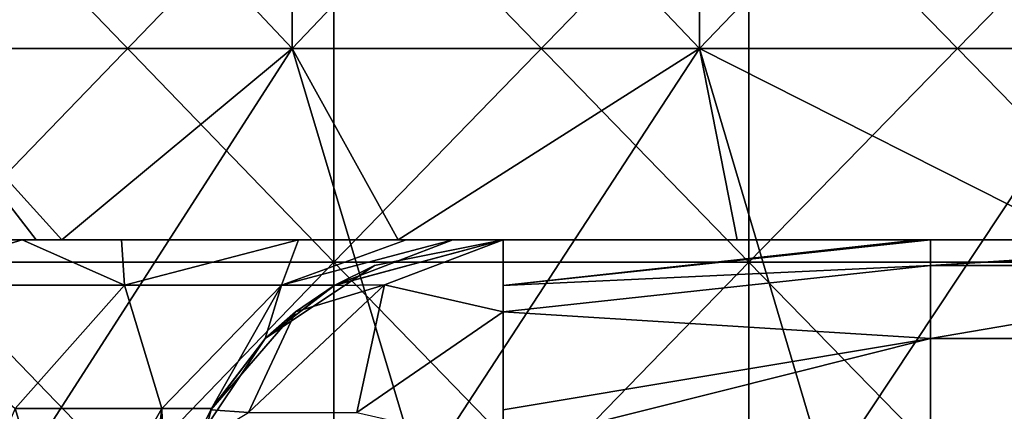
# Model space of a CAD drawing. Header units: inches. Extents: x -4.75 to 4.5, y 0 to 1.88.
# Tile 167 of 256: x -0.93 to -0.7457, y 1.4554 to 1.5287. Entities that reach past the tile are written whole.
import ezdxf

# ---------------------------------------------------------------- set-up
doc = ezdxf.new("R2010")
doc.units = ezdxf.units.IN
doc.header["$LTSCALE"] = 101.851852
doc.header["$MEASUREMENT"] = 0
for name, color, linetype in [('11', 7, 'CONTINUOUS'), ('12', 7, 'CONTINUOUS'), ('15', 7, 'CONTINUOUS'), ('160', 7, 'CONTINUOUS'), ('162', 7, 'CONTINUOUS'), ('163', 7, 'CONTINUOUS'), ('171', 7, 'CONTINUOUS')]:
    doc.layers.add(name, color=color, linetype=linetype)

msp = doc.modelspace()

# ---------------------------------------------------------------- linework, layer by layer
at = {"layer": '11', "color": 13, "linetype": 'Continuous', "true_color": 0xd67263}
for points in [[(-0.879, 1.52338, 2.74153), (-0.95461, 1.52338, 2.71613), (-0.879, 1.60346, 2.74153), (-0.879, 1.52338, 2.74153)], [(-0.95461, 1.52338, 2.71613), (-0.95461, 1.60346, 2.71613), (-0.879, 1.60346, 2.74153), (-0.95461, 1.52338, 2.71613)], [(-0.95461, 1.52338, -2.71613), (-0.879, 1.52338, -2.74153), (-0.95461, 1.60346, -2.71613), (-0.95461, 1.52338, -2.71613)], [(-0.879, 1.52338, -2.74153), (-0.879, 1.60346, -2.74153), (-0.95461, 1.60346, -2.71613), (-0.879, 1.52338, -2.74153)], [(-0.80272, 1.52338, 2.76483), (-0.879, 1.52338, 2.74153), (-0.80272, 1.60346, 2.76483), (-0.80272, 1.52338, 2.76483)], [(-0.879, 1.52338, 2.74153), (-0.879, 1.60346, 2.74153), (-0.80272, 1.60346, 2.76483), (-0.879, 1.52338, 2.74153)], [(-0.879, 1.52338, -2.74153), (-0.80272, 1.52338, -2.76483), (-0.879, 1.60346, -2.74153), (-0.879, 1.52338, -2.74153)], [(-0.80272, 1.52338, -2.76483), (-0.80272, 1.60346, -2.76483), (-0.879, 1.60346, -2.74153), (-0.80272, 1.52338, -2.76483)], [(-0.72583, 1.52338, 2.786), (-0.80272, 1.52338, 2.76483), (-0.72583, 1.60346, 2.786), (-0.72583, 1.52338, 2.786)], [(-0.80272, 1.52338, 2.76483), (-0.80272, 1.60346, 2.76483), (-0.72583, 1.60346, 2.786), (-0.80272, 1.52338, 2.76483)], [(-0.80272, 1.52338, -2.76483), (-0.72583, 1.52338, -2.786), (-0.80272, 1.60346, -2.76483), (-0.80272, 1.52338, -2.76483)], [(-0.72583, 1.52338, -2.786), (-0.72583, 1.60346, -2.786), (-0.80272, 1.60346, -2.76483), (-0.72583, 1.52338, -2.786)], [(-0.98451, 1.4875, -2.70544), (-0.92692, 1.4875, -2.72569), (-0.95461, 1.52338, -2.71613), (-0.98451, 1.4875, -2.70544)], [(-0.92692, 1.4875, -2.72569), (-0.92214, 1.4875, -2.72731), (-0.95461, 1.52338, -2.71613), (-0.92692, 1.4875, -2.72569)], [(-0.95461, 1.52338, -2.71613), (-0.92214, 1.4875, -2.72731), (-0.879, 1.52338, -2.74153), (-0.95461, 1.52338, -2.71613)], [(-0.879, 1.52338, 2.74153), (-0.93049, 1.4433, 2.72449), (-0.95461, 1.52338, 2.71613), (-0.879, 1.52338, 2.74153)], [(-0.85506, 1.4433, 2.74909), (-0.93049, 1.4433, 2.72449), (-0.879, 1.52338, 2.74153), (-0.85506, 1.4433, 2.74909)], [(-0.92214, 1.4875, -2.72731), (-0.85916, 1.4875, -2.74779), (-0.879, 1.52338, -2.74153), (-0.92214, 1.4875, -2.72731)], [(-0.879, 1.52338, -2.74153), (-0.85916, 1.4875, -2.74779), (-0.80272, 1.52338, -2.76483), (-0.879, 1.52338, -2.74153)], [(-0.80272, 1.52338, 2.76483), (-0.85506, 1.4433, 2.74909), (-0.879, 1.52338, 2.74153), (-0.80272, 1.52338, 2.76483)], [(-0.85916, 1.4875, -2.74779), (-0.79568, 1.4875, -2.76684), (-0.80272, 1.52338, -2.76483), (-0.85916, 1.4875, -2.74779)], [(-0.77899, 1.4433, 2.77161), (-0.85506, 1.4433, 2.74909), (-0.80272, 1.52338, 2.76483), (-0.77899, 1.4433, 2.77161)], [(-0.79568, 1.4875, -2.76684), (-0.73179, 1.4875, -2.78442), (-0.80272, 1.52338, -2.76483), (-0.79568, 1.4875, -2.76684)], [(-0.80272, 1.52338, -2.76483), (-0.73179, 1.4875, -2.78442), (-0.72583, 1.52338, -2.786), (-0.80272, 1.52338, -2.76483)], [(-0.72583, 1.52338, 2.786), (-0.77899, 1.4433, 2.77161), (-0.80272, 1.52338, 2.76483), (-0.72583, 1.52338, 2.786)], [(-0.70232, 1.4433, 2.79202), (-0.77899, 1.4433, 2.77161), (-0.72583, 1.52338, 2.786), (-0.70232, 1.4433, 2.79202)]]:
    msp.add_3dface(points, dxfattribs=at)
at = {"layer": '12', "color": 13, "linetype": 'Continuous', "true_color": 0xd67263}
for points in [[(-0.87122, 1.56342, 3.45433), (-0.9485, 1.56342, 3.43391), (-0.87122, 1.48334, 3.45433), (-0.87122, 1.56342, 3.45433)], [(-0.87122, 1.48334, 3.45433), (-0.9485, 1.56342, 3.43391), (-0.9485, 1.48334, 3.43391), (-0.87122, 1.48334, 3.45433)], [(-0.9485, 1.56342, -3.43391), (-0.87122, 1.56342, -3.45433), (-0.9485, 1.48334, -3.43391), (-0.9485, 1.56342, -3.43391)], [(-0.9485, 1.48334, -3.43391), (-0.87122, 1.56342, -3.45433), (-0.87122, 1.48334, -3.45433), (-0.9485, 1.48334, -3.43391)], [(-0.79351, 1.56342, 3.473), (-0.87122, 1.56342, 3.45433), (-0.79351, 1.48334, 3.473), (-0.79351, 1.56342, 3.473)], [(-0.79351, 1.48334, 3.473), (-0.87122, 1.56342, 3.45433), (-0.87122, 1.48334, 3.45433), (-0.79351, 1.48334, 3.473)], [(-0.87122, 1.56342, -3.45433), (-0.79351, 1.56342, -3.473), (-0.87122, 1.48334, -3.45433), (-0.87122, 1.56342, -3.45433)], [(-0.87122, 1.48334, -3.45433), (-0.79351, 1.56342, -3.473), (-0.79351, 1.48334, -3.473), (-0.87122, 1.48334, -3.45433)], [(-0.71539, 1.56342, 3.48993), (-0.79351, 1.56342, 3.473), (-0.71539, 1.48334, 3.48993), (-0.71539, 1.56342, 3.48993)], [(-0.71539, 1.48334, 3.48993), (-0.79351, 1.56342, 3.473), (-0.79351, 1.48334, 3.473), (-0.71539, 1.48334, 3.48993)], [(-0.79351, 1.56342, -3.473), (-0.71539, 1.56342, -3.48993), (-0.79351, 1.48334, -3.473), (-0.79351, 1.56342, -3.473)], [(-0.79351, 1.48334, -3.473), (-0.71539, 1.56342, -3.48993), (-0.71539, 1.48334, -3.48993), (-0.79351, 1.48334, -3.473)], [(-0.87122, 1.40326, -3.45433), (-0.9485, 1.40326, -3.43391), (-0.87122, 1.48334, -3.45433), (-0.87122, 1.40326, -3.45433)], [(-0.9485, 1.40326, -3.43391), (-0.9485, 1.48334, -3.43391), (-0.87122, 1.48334, -3.45433), (-0.9485, 1.40326, -3.43391)], [(-0.9485, 1.40326, 3.43391), (-0.87122, 1.40326, 3.45433), (-0.9485, 1.48334, 3.43391), (-0.9485, 1.40326, 3.43391)], [(-0.87122, 1.40326, 3.45433), (-0.87122, 1.48334, 3.45433), (-0.9485, 1.48334, 3.43391), (-0.87122, 1.40326, 3.45433)], [(-0.79351, 1.40326, -3.473), (-0.87122, 1.40326, -3.45433), (-0.79351, 1.48334, -3.473), (-0.79351, 1.40326, -3.473)], [(-0.87122, 1.40326, -3.45433), (-0.87122, 1.48334, -3.45433), (-0.79351, 1.48334, -3.473), (-0.87122, 1.40326, -3.45433)], [(-0.87122, 1.40326, 3.45433), (-0.79351, 1.40326, 3.473), (-0.87122, 1.48334, 3.45433), (-0.87122, 1.40326, 3.45433)], [(-0.79351, 1.40326, 3.473), (-0.79351, 1.48334, 3.473), (-0.87122, 1.48334, 3.45433), (-0.79351, 1.40326, 3.473)], [(-0.71539, 1.40326, -3.48993), (-0.79351, 1.40326, -3.473), (-0.71539, 1.48334, -3.48993), (-0.71539, 1.40326, -3.48993)], [(-0.79351, 1.40326, -3.473), (-0.79351, 1.48334, -3.473), (-0.71539, 1.48334, -3.48993), (-0.79351, 1.40326, -3.473)], [(-0.79351, 1.40326, 3.473), (-0.71539, 1.40326, 3.48993), (-0.79351, 1.48334, 3.473), (-0.79351, 1.40326, 3.473)], [(-0.71539, 1.40326, 3.48993), (-0.71539, 1.48334, 3.48993), (-0.79351, 1.48334, 3.473), (-0.71539, 1.40326, 3.48993)]]:
    msp.add_3dface(points, dxfattribs=at)
at = {"layer": '15', "color": 13, "linetype": 'Continuous', "true_color": 0xd67263}
for points in [[(-0.91935, 1.4875, -0.4834), (-0.994, 1.4875, -0.56348), (-0.99929, 1.4875, -0.4834), (-0.91935, 1.4875, -0.4834)], [(-0.91935, 1.4875, -0.4834), (-0.99929, 1.4875, -0.4834), (-0.9502, 1.4875, -0.40332), (-0.91935, 1.4875, -0.4834)], [(-0.99757, 1.4875, -1.76468), (-0.98931, 1.4875, -1.6846), (-0.91776, 1.4875, -1.76468), (-0.99757, 1.4875, -1.76468)], [(-0.99757, 1.4875, -1.76468), (-0.91776, 1.4875, -1.76468), (-0.94725, 1.4875, -1.84476), (-0.99757, 1.4875, -1.76468)], [(-0.994, 1.4875, -0.56348), (-0.91447, 1.4875, -0.56348), (-0.98801, 1.4875, -0.64356), (-0.994, 1.4875, -0.56348)], [(-0.91447, 1.4875, -0.56348), (-0.994, 1.4875, -0.56348), (-0.91935, 1.4875, -0.4834), (-0.91447, 1.4875, -0.56348)], [(-0.99262, 1.4875, -0.8838), (-0.94781, 1.4875, -0.80372), (-0.9132, 1.4875, -0.8838), (-0.99262, 1.4875, -0.8838)], [(-0.99262, 1.4875, -0.8838), (-0.9132, 1.4875, -0.8838), (-0.95742, 1.4875, -0.96388), (-0.99262, 1.4875, -0.8838)], [(-0.9118, 1.4875, -1.2842), (-0.95828, 1.4875, -1.36428), (-0.99108, 1.4875, -1.2842), (-0.9118, 1.4875, -1.2842)], [(-0.9118, 1.4875, -1.2842), (-0.99108, 1.4875, -1.2842), (-0.95085, 1.4875, -1.20412), (-0.9118, 1.4875, -1.2842)], [(-0.98949, 1.4875, -2.56548), (-0.98165, 1.4875, -2.4854), (-0.91033, 1.4875, -2.56548), (-0.98949, 1.4875, -2.56548)], [(-0.98949, 1.4875, -2.56548), (-0.91033, 1.4875, -2.56548), (-0.97851, 1.4875, -2.64556), (-0.98949, 1.4875, -2.56548)], [(-0.98931, 1.4875, -1.6846), (-0.95605, 1.4875, -1.60452), (-0.91017, 1.4875, -1.6846), (-0.98931, 1.4875, -1.6846)], [(-0.98931, 1.4875, -1.6846), (-0.91017, 1.4875, -1.6846), (-0.91776, 1.4875, -1.76468), (-0.98931, 1.4875, -1.6846)], [(-0.98889, 1.4875, -1.12404), (-0.94702, 1.4875, -1.04396), (-0.90977, 1.4875, -1.12404), (-0.98889, 1.4875, -1.12404)], [(-0.98889, 1.4875, -1.12404), (-0.90977, 1.4875, -1.12404), (-0.95085, 1.4875, -1.20412), (-0.98889, 1.4875, -1.12404)], [(-0.90916, 1.4875, -1.44436), (-0.98821, 1.4875, -1.44436), (-0.95828, 1.4875, -1.36428), (-0.90916, 1.4875, -1.44436)], [(-0.98821, 1.4875, -1.44436), (-0.90916, 1.4875, -1.44436), (-0.94537, 1.4875, -1.52444), (-0.98821, 1.4875, -1.44436)], [(-0.98801, 1.4875, -0.64356), (-0.91447, 1.4875, -0.56348), (-0.90897, 1.4875, -0.64356), (-0.98801, 1.4875, -0.64356)], [(-0.98801, 1.4875, -0.64356), (-0.90897, 1.4875, -0.64356), (-0.95541, 1.4875, -0.72364), (-0.98801, 1.4875, -0.64356)], [(-0.98686, 1.4875, -2.32524), (-0.94016, 1.4875, -2.24516), (-0.90791, 1.4875, -2.32524), (-0.98686, 1.4875, -2.32524)], [(-0.98686, 1.4875, -2.32524), (-0.90791, 1.4875, -2.32524), (-0.94918, 1.4875, -2.40532), (-0.98686, 1.4875, -2.32524)], [(-0.92692, 1.4875, -2.72569), (-0.98451, 1.4875, -2.70544), (-0.97851, 1.4875, -2.64556), (-0.92692, 1.4875, -2.72569)], [(-0.98165, 1.4875, -2.4854), (-0.94918, 1.4875, -2.40532), (-0.90312, 1.4875, -2.4854), (-0.98165, 1.4875, -2.4854)], [(-0.98165, 1.4875, -2.4854), (-0.90312, 1.4875, -2.4854), (-0.91033, 1.4875, -2.56548), (-0.98165, 1.4875, -2.4854)], [(-0.92692, 1.4875, -2.72569), (-0.97851, 1.4875, -2.64556), (-0.90022, 1.4875, -2.64556), (-0.92692, 1.4875, -2.72569)], [(-0.97851, 1.4875, -2.64556), (-0.91033, 1.4875, -2.56548), (-0.90022, 1.4875, -2.64556), (-0.97851, 1.4875, -2.64556)], [(-0.87843, 1.4875, -1.36428), (-0.90916, 1.4875, -1.44436), (-0.95828, 1.4875, -1.36428), (-0.87843, 1.4875, -1.36428)], [(-0.87843, 1.4875, -1.36428), (-0.95828, 1.4875, -1.36428), (-0.9118, 1.4875, -1.2842), (-0.87843, 1.4875, -1.36428)], [(-0.95742, 1.4875, -0.96388), (-0.9132, 1.4875, -0.8838), (-0.87763, 1.4875, -0.96388), (-0.95742, 1.4875, -0.96388)], [(-0.95742, 1.4875, -0.96388), (-0.87763, 1.4875, -0.96388), (-0.94702, 1.4875, -1.04396), (-0.95742, 1.4875, -0.96388)], [(-0.95605, 1.4875, -1.60452), (-0.94537, 1.4875, -1.52444), (-0.87637, 1.4875, -1.60452), (-0.95605, 1.4875, -1.60452)], [(-0.95605, 1.4875, -1.60452), (-0.87637, 1.4875, -1.60452), (-0.91017, 1.4875, -1.6846), (-0.95605, 1.4875, -1.60452)], [(-0.95541, 1.4875, -0.72364), (-0.90897, 1.4875, -0.64356), (-0.8758, 1.4875, -0.72364), (-0.95541, 1.4875, -0.72364)], [(-0.95541, 1.4875, -0.72364), (-0.8758, 1.4875, -0.72364), (-0.94781, 1.4875, -0.80372), (-0.95541, 1.4875, -0.72364)], [(-0.95342, 1.4875, -2.00492), (-0.95142, 1.4875, -1.92484), (-0.87396, 1.4875, -2.00492), (-0.95342, 1.4875, -2.00492)], [(-0.95342, 1.4875, -2.00492), (-0.87396, 1.4875, -2.00492), (-0.95294, 1.4875, -2.085), (-0.95342, 1.4875, -2.00492)], [(-0.95294, 1.4875, -2.085), (-0.87396, 1.4875, -2.00492), (-0.87353, 1.4875, -2.085), (-0.95294, 1.4875, -2.085)], [(-0.95294, 1.4875, -2.085), (-0.87353, 1.4875, -2.085), (-0.94878, 1.4875, -2.16508), (-0.95294, 1.4875, -2.085)], [(-0.95142, 1.4875, -1.92484), (-0.94725, 1.4875, -1.84476), (-0.87214, 1.4875, -1.92484), (-0.95142, 1.4875, -1.92484)], [(-0.95142, 1.4875, -1.92484), (-0.87214, 1.4875, -1.92484), (-0.87396, 1.4875, -2.00492), (-0.95142, 1.4875, -1.92484)], [(-0.9118, 1.4875, -1.2842), (-0.95085, 1.4875, -1.20412), (-0.87161, 1.4875, -1.20412), (-0.9118, 1.4875, -1.2842)], [(-0.95085, 1.4875, -1.20412), (-0.90977, 1.4875, -1.12404), (-0.87161, 1.4875, -1.20412), (-0.95085, 1.4875, -1.20412)], [(-0.87101, 1.4875, -0.40332), (-0.91935, 1.4875, -0.4834), (-0.9502, 1.4875, -0.40332), (-0.87101, 1.4875, -0.40332)], [(-0.87101, 1.4875, -0.40332), (-0.9502, 1.4875, -0.40332), (-0.94641, 1.4875, -0.32324), (-0.87101, 1.4875, -0.40332)], [(-0.94918, 1.4875, -2.40532), (-0.90791, 1.4875, -2.32524), (-0.87009, 1.4875, -2.40532), (-0.94918, 1.4875, -2.40532)], [(-0.94918, 1.4875, -2.40532), (-0.87009, 1.4875, -2.40532), (-0.90312, 1.4875, -2.4854), (-0.94918, 1.4875, -2.40532)], [(-0.92956, 1.4875, -0.24397), (-0.94641, 1.4875, -0.32324), (-0.94914, 1.4875, -0.26515), (-0.92956, 1.4875, -0.24397)], [(-0.94878, 1.4875, -2.16508), (-0.87353, 1.4875, -2.085), (-0.86972, 1.4875, -2.16508), (-0.94878, 1.4875, -2.16508)], [(-0.94878, 1.4875, -2.16508), (-0.86972, 1.4875, -2.16508), (-0.94016, 1.4875, -2.24516), (-0.94878, 1.4875, -2.16508)], [(-0.94781, 1.4875, -0.80372), (-0.8758, 1.4875, -0.72364), (-0.86883, 1.4875, -0.80372), (-0.94781, 1.4875, -0.80372)], [(-0.94781, 1.4875, -0.80372), (-0.86883, 1.4875, -0.80372), (-0.9132, 1.4875, -0.8838), (-0.94781, 1.4875, -0.80372)], [(-0.94725, 1.4875, -1.84476), (-0.91776, 1.4875, -1.76468), (-0.86832, 1.4875, -1.84476), (-0.94725, 1.4875, -1.84476)], [(-0.94725, 1.4875, -1.84476), (-0.86832, 1.4875, -1.84476), (-0.87214, 1.4875, -1.92484), (-0.94725, 1.4875, -1.84476)], [(-0.94702, 1.4875, -1.04396), (-0.87763, 1.4875, -0.96388), (-0.86811, 1.4875, -1.04396), (-0.94702, 1.4875, -1.04396)], [(-0.94702, 1.4875, -1.04396), (-0.86811, 1.4875, -1.04396), (-0.90977, 1.4875, -1.12404), (-0.94702, 1.4875, -1.04396)], [(-0.86676, 1.4875, -0.32324), (-0.87101, 1.4875, -0.40332), (-0.94641, 1.4875, -0.32324), (-0.86676, 1.4875, -0.32324)], [(-0.86676, 1.4875, -0.32324), (-0.94641, 1.4875, -0.32324), (-0.92956, 1.4875, -0.24397), (-0.86676, 1.4875, -0.32324)], [(-0.94537, 1.4875, -1.52444), (-0.90916, 1.4875, -1.44436), (-0.86659, 1.4875, -1.52444), (-0.94537, 1.4875, -1.52444)], [(-0.94537, 1.4875, -1.52444), (-0.86659, 1.4875, -1.52444), (-0.87637, 1.4875, -1.60452), (-0.94537, 1.4875, -1.52444)], [(-0.94016, 1.4875, -2.24516), (-0.86972, 1.4875, -2.16508), (-0.86182, 1.4875, -2.24516), (-0.94016, 1.4875, -2.24516)], [(-0.94016, 1.4875, -2.24516), (-0.86182, 1.4875, -2.24516), (-0.90791, 1.4875, -2.32524), (-0.94016, 1.4875, -2.24516)], [(-0.86676, 1.4875, -0.32324), (-0.92956, 1.4875, -0.24397), (-0.85102, 1.4875, -0.24316), (-0.86676, 1.4875, -0.32324)], [(-0.92956, 1.4875, -0.24397), (-0.91098, 1.4875, -0.22035), (-0.85102, 1.4875, -0.24316), (-0.92956, 1.4875, -0.24397)], [(-0.92214, 1.4875, -2.72731), (-0.92692, 1.4875, -2.72569), (-0.84968, 1.4875, -2.72564), (-0.92214, 1.4875, -2.72731)], [(-0.92692, 1.4875, -2.72569), (-0.90022, 1.4875, -2.64556), (-0.84968, 1.4875, -2.72564), (-0.92692, 1.4875, -2.72569)], [(-0.85916, 1.4875, -2.74779), (-0.92214, 1.4875, -2.72731), (-0.84968, 1.4875, -2.72564), (-0.85916, 1.4875, -2.74779)], [(-0.8394, 1.4875, -0.4834), (-0.91447, 1.4875, -0.56348), (-0.91935, 1.4875, -0.4834), (-0.8394, 1.4875, -0.4834)], [(-0.8394, 1.4875, -0.4834), (-0.91935, 1.4875, -0.4834), (-0.87101, 1.4875, -0.40332), (-0.8394, 1.4875, -0.4834)], [(-0.91776, 1.4875, -1.76468), (-0.91017, 1.4875, -1.6846), (-0.83795, 1.4875, -1.76468), (-0.91776, 1.4875, -1.76468)], [(-0.91776, 1.4875, -1.76468), (-0.83795, 1.4875, -1.76468), (-0.86832, 1.4875, -1.84476), (-0.91776, 1.4875, -1.76468)], [(-0.91447, 1.4875, -0.56348), (-0.83495, 1.4875, -0.56348), (-0.90897, 1.4875, -0.64356), (-0.91447, 1.4875, -0.56348)], [(-0.83495, 1.4875, -0.56348), (-0.91447, 1.4875, -0.56348), (-0.8394, 1.4875, -0.4834), (-0.83495, 1.4875, -0.56348)], [(-0.9132, 1.4875, -0.8838), (-0.86883, 1.4875, -0.80372), (-0.83379, 1.4875, -0.8838), (-0.9132, 1.4875, -0.8838)], [(-0.9132, 1.4875, -0.8838), (-0.83379, 1.4875, -0.8838), (-0.87763, 1.4875, -0.96388), (-0.9132, 1.4875, -0.8838)], [(-0.83252, 1.4875, -1.2842), (-0.87843, 1.4875, -1.36428), (-0.9118, 1.4875, -1.2842), (-0.83252, 1.4875, -1.2842)], [(-0.83252, 1.4875, -1.2842), (-0.9118, 1.4875, -1.2842), (-0.87161, 1.4875, -1.20412), (-0.83252, 1.4875, -1.2842)], [(-0.91098, 1.4875, -0.22035), (-0.87785, 1.4875, -0.16531), (-0.85102, 1.4875, -0.24316), (-0.91098, 1.4875, -0.22035)], [(-0.91033, 1.4875, -2.56548), (-0.90312, 1.4875, -2.4854), (-0.83117, 1.4875, -2.56548), (-0.91033, 1.4875, -2.56548)], [(-0.91033, 1.4875, -2.56548), (-0.83117, 1.4875, -2.56548), (-0.90022, 1.4875, -2.64556), (-0.91033, 1.4875, -2.56548)], [(-0.91017, 1.4875, -1.6846), (-0.87637, 1.4875, -1.60452), (-0.83103, 1.4875, -1.6846), (-0.91017, 1.4875, -1.6846)], [(-0.91017, 1.4875, -1.6846), (-0.83103, 1.4875, -1.6846), (-0.83795, 1.4875, -1.76468), (-0.91017, 1.4875, -1.6846)], [(-0.90977, 1.4875, -1.12404), (-0.86811, 1.4875, -1.04396), (-0.83065, 1.4875, -1.12404), (-0.90977, 1.4875, -1.12404)], [(-0.90977, 1.4875, -1.12404), (-0.83065, 1.4875, -1.12404), (-0.87161, 1.4875, -1.20412), (-0.90977, 1.4875, -1.12404)], [(-0.8301, 1.4875, -1.44436), (-0.90916, 1.4875, -1.44436), (-0.87843, 1.4875, -1.36428), (-0.8301, 1.4875, -1.44436)], [(-0.90916, 1.4875, -1.44436), (-0.8301, 1.4875, -1.44436), (-0.86659, 1.4875, -1.52444), (-0.90916, 1.4875, -1.44436)], [(-0.90897, 1.4875, -0.64356), (-0.83495, 1.4875, -0.56348), (-0.82993, 1.4875, -0.64356), (-0.90897, 1.4875, -0.64356)], [(-0.90897, 1.4875, -0.64356), (-0.82993, 1.4875, -0.64356), (-0.8758, 1.4875, -0.72364), (-0.90897, 1.4875, -0.64356)], [(-0.90791, 1.4875, -2.32524), (-0.86182, 1.4875, -2.24516), (-0.82896, 1.4875, -2.32524), (-0.90791, 1.4875, -2.32524)], [(-0.90791, 1.4875, -2.32524), (-0.82896, 1.4875, -2.32524), (-0.87009, 1.4875, -2.40532), (-0.90791, 1.4875, -2.32524)], [(-0.90312, 1.4875, -2.4854), (-0.87009, 1.4875, -2.40532), (-0.82459, 1.4875, -2.4854), (-0.90312, 1.4875, -2.4854)], [(-0.90312, 1.4875, -2.4854), (-0.82459, 1.4875, -2.4854), (-0.83117, 1.4875, -2.56548), (-0.90312, 1.4875, -2.4854)], [(-0.90022, 1.4875, -2.64556), (-0.83117, 1.4875, -2.56548), (-0.82194, 1.4875, -2.64556), (-0.90022, 1.4875, -2.64556)], [(-0.90022, 1.4875, -2.64556), (-0.82194, 1.4875, -2.64556), (-0.84968, 1.4875, -2.72564), (-0.90022, 1.4875, -2.64556)], [(-0.79857, 1.4875, -1.36428), (-0.8301, 1.4875, -1.44436), (-0.87843, 1.4875, -1.36428), (-0.79857, 1.4875, -1.36428)], [(-0.79857, 1.4875, -1.36428), (-0.87843, 1.4875, -1.36428), (-0.83252, 1.4875, -1.2842), (-0.79857, 1.4875, -1.36428)], [(-0.87785, 1.4875, -0.16531), (-0.85768, 1.4875, -0.11527), (-0.80196, 1.4875, -0.16308), (-0.87785, 1.4875, -0.16531)], [(-0.87785, 1.4875, -0.16531), (-0.80196, 1.4875, -0.16308), (-0.85102, 1.4875, -0.24316), (-0.87785, 1.4875, -0.16531)], [(-0.87763, 1.4875, -0.96388), (-0.83379, 1.4875, -0.8838), (-0.79785, 1.4875, -0.96388), (-0.87763, 1.4875, -0.96388)], [(-0.87763, 1.4875, -0.96388), (-0.79785, 1.4875, -0.96388), (-0.86811, 1.4875, -1.04396), (-0.87763, 1.4875, -0.96388)], [(-0.87637, 1.4875, -1.60452), (-0.86659, 1.4875, -1.52444), (-0.7967, 1.4875, -1.60452), (-0.87637, 1.4875, -1.60452)], [(-0.87637, 1.4875, -1.60452), (-0.7967, 1.4875, -1.60452), (-0.83103, 1.4875, -1.6846), (-0.87637, 1.4875, -1.60452)], [(-0.8758, 1.4875, -0.72364), (-0.82993, 1.4875, -0.64356), (-0.79619, 1.4875, -0.72364), (-0.8758, 1.4875, -0.72364)], [(-0.8758, 1.4875, -0.72364), (-0.79619, 1.4875, -0.72364), (-0.86883, 1.4875, -0.80372), (-0.8758, 1.4875, -0.72364)], [(-0.87396, 1.4875, -2.00492), (-0.87214, 1.4875, -1.92484), (-0.7945, 1.4875, -2.00492), (-0.87396, 1.4875, -2.00492)], [(-0.87396, 1.4875, -2.00492), (-0.7945, 1.4875, -2.00492), (-0.87353, 1.4875, -2.085), (-0.87396, 1.4875, -2.00492)], [(-0.87353, 1.4875, -2.085), (-0.7945, 1.4875, -2.00492), (-0.79412, 1.4875, -2.085), (-0.87353, 1.4875, -2.085)], [(-0.87353, 1.4875, -2.085), (-0.79412, 1.4875, -2.085), (-0.86972, 1.4875, -2.16508), (-0.87353, 1.4875, -2.085)], [(-0.87214, 1.4875, -1.92484), (-0.86832, 1.4875, -1.84476), (-0.79285, 1.4875, -1.92484), (-0.87214, 1.4875, -1.92484)], [(-0.87214, 1.4875, -1.92484), (-0.79285, 1.4875, -1.92484), (-0.7945, 1.4875, -2.00492), (-0.87214, 1.4875, -1.92484)], [(-0.83252, 1.4875, -1.2842), (-0.87161, 1.4875, -1.20412), (-0.79237, 1.4875, -1.20412), (-0.83252, 1.4875, -1.2842)], [(-0.87161, 1.4875, -1.20412), (-0.83065, 1.4875, -1.12404), (-0.79237, 1.4875, -1.20412), (-0.87161, 1.4875, -1.20412)], [(-0.79183, 1.4875, -0.40332), (-0.8394, 1.4875, -0.4834), (-0.87101, 1.4875, -0.40332), (-0.79183, 1.4875, -0.40332)], [(-0.79183, 1.4875, -0.40332), (-0.87101, 1.4875, -0.40332), (-0.86676, 1.4875, -0.32324), (-0.79183, 1.4875, -0.40332)], [(-0.87009, 1.4875, -2.40532), (-0.82896, 1.4875, -2.32524), (-0.791, 1.4875, -2.40532), (-0.87009, 1.4875, -2.40532)], [(-0.87009, 1.4875, -2.40532), (-0.791, 1.4875, -2.40532), (-0.82459, 1.4875, -2.4854), (-0.87009, 1.4875, -2.40532)], [(-0.86972, 1.4875, -2.16508), (-0.79412, 1.4875, -2.085), (-0.79066, 1.4875, -2.16508), (-0.86972, 1.4875, -2.16508)], [(-0.86972, 1.4875, -2.16508), (-0.79066, 1.4875, -2.16508), (-0.86182, 1.4875, -2.24516), (-0.86972, 1.4875, -2.16508)], [(-0.86883, 1.4875, -0.80372), (-0.79619, 1.4875, -0.72364), (-0.78984, 1.4875, -0.80372), (-0.86883, 1.4875, -0.80372)], [(-0.86883, 1.4875, -0.80372), (-0.78984, 1.4875, -0.80372), (-0.83379, 1.4875, -0.8838), (-0.86883, 1.4875, -0.80372)], [(-0.86832, 1.4875, -1.84476), (-0.83795, 1.4875, -1.76468), (-0.78939, 1.4875, -1.84476), (-0.86832, 1.4875, -1.84476)], [(-0.86832, 1.4875, -1.84476), (-0.78939, 1.4875, -1.84476), (-0.79285, 1.4875, -1.92484), (-0.86832, 1.4875, -1.84476)], [(-0.86811, 1.4875, -1.04396), (-0.79785, 1.4875, -0.96388), (-0.78919, 1.4875, -1.04396), (-0.86811, 1.4875, -1.04396)], [(-0.86811, 1.4875, -1.04396), (-0.78919, 1.4875, -1.04396), (-0.83065, 1.4875, -1.12404), (-0.86811, 1.4875, -1.04396)], [(-0.78711, 1.4875, -0.32324), (-0.79183, 1.4875, -0.40332), (-0.86676, 1.4875, -0.32324), (-0.78711, 1.4875, -0.32324)], [(-0.78711, 1.4875, -0.32324), (-0.86676, 1.4875, -0.32324), (-0.85102, 1.4875, -0.24316), (-0.78711, 1.4875, -0.32324)], [(-0.86659, 1.4875, -1.52444), (-0.8301, 1.4875, -1.44436), (-0.78781, 1.4875, -1.52444), (-0.86659, 1.4875, -1.52444)], [(-0.86659, 1.4875, -1.52444), (-0.78781, 1.4875, -1.52444), (-0.7967, 1.4875, -1.60452), (-0.86659, 1.4875, -1.52444)], [(-0.86182, 1.4875, -2.24516), (-0.79066, 1.4875, -2.16508), (-0.78347, 1.4875, -2.24516), (-0.86182, 1.4875, -2.24516)], [(-0.86182, 1.4875, -2.24516), (-0.78347, 1.4875, -2.24516), (-0.82896, 1.4875, -2.32524), (-0.86182, 1.4875, -2.24516)], [(-0.79568, 1.4875, -2.76684), (-0.85916, 1.4875, -2.74779), (-0.84968, 1.4875, -2.72564), (-0.79568, 1.4875, -2.76684)], [(-0.85768, 1.4875, -0.11527), (-0.84892, 1.4875, -0.0836), (-0.80196, 1.4875, -0.16308), (-0.85768, 1.4875, -0.11527)], [(-0.78711, 1.4875, -0.32324), (-0.85102, 1.4875, -0.24316), (-0.77162, 1.4875, -0.24316), (-0.78711, 1.4875, -0.32324)], [(-0.85102, 1.4875, -0.24316), (-0.80196, 1.4875, -0.16308), (-0.77162, 1.4875, -0.24316), (-0.85102, 1.4875, -0.24316)], [(-0.79568, 1.4875, -2.76684), (-0.84968, 1.4875, -2.72564), (-0.77245, 1.4875, -2.72564), (-0.79568, 1.4875, -2.76684)], [(-0.84968, 1.4875, -2.72564), (-0.82194, 1.4875, -2.64556), (-0.77245, 1.4875, -2.72564), (-0.84968, 1.4875, -2.72564)], [(-0.84892, 1.4875, -0.0836), (-0.83951, 1.4875, -0.00301), (-0.7741, 1.4875, -0.083), (-0.84892, 1.4875, -0.0836)], [(-0.84892, 1.4875, -0.0836), (-0.7741, 1.4875, -0.083), (-0.80196, 1.4875, -0.16308), (-0.84892, 1.4875, -0.0836)], [(-0.83951, 1.4875, -0.00301), (-0.8395, 1.4875), (-0.76086, 1.4875, -0.00292), (-0.83951, 1.4875, -0.00301)], [(-0.83951, 1.4875, -0.00301), (-0.76086, 1.4875, -0.00292), (-0.7741, 1.4875, -0.083), (-0.83951, 1.4875, -0.00301)], [(-0.8395, 1.4875, 0.187), (-0.76167, 1.4875, 0.187), (-0.8395, 1.4875, 0.16008), (-0.8395, 1.4875, 0.187)], [(-0.8395, 1.4875, 0.16008), (-0.76167, 1.4875, 0.187), (-0.8395, 1.4875, 0.15724), (-0.8395, 1.4875, 0.16008)], [(-0.8395, 1.4875, 0.15724), (-0.76167, 1.4875, 0.187), (-0.76164, 1.4875, 0.15724), (-0.8395, 1.4875, 0.15724)], [(-0.8395, 1.4875, 0.15724), (-0.76164, 1.4875, 0.15724), (-0.8395, 1.4875, 0.08), (-0.8395, 1.4875, 0.15724)], [(-0.8395, 1.4875, 0.08), (-0.76164, 1.4875, 0.15724), (-0.8395, 1.4875, 0.07716), (-0.8395, 1.4875, 0.08)], [(-0.8395, 1.4875, 0.07716), (-0.76164, 1.4875, 0.15724), (-0.76009, 1.4875, 0.07716), (-0.8395, 1.4875, 0.07716)], [(-0.8395, 1.4875, 0.07716), (-0.76009, 1.4875, 0.07716), (-0.8395, 1.4875), (-0.8395, 1.4875, 0.07716)], [(-0.8395, 1.4875), (-0.76009, 1.4875, 0.07716), (-0.76086, 1.4875, -0.00292), (-0.8395, 1.4875)], [(-0.75946, 1.4875, -0.4834), (-0.83495, 1.4875, -0.56348), (-0.8394, 1.4875, -0.4834), (-0.75946, 1.4875, -0.4834)], [(-0.75946, 1.4875, -0.4834), (-0.8394, 1.4875, -0.4834), (-0.79183, 1.4875, -0.40332), (-0.75946, 1.4875, -0.4834)], [(-0.83795, 1.4875, -1.76468), (-0.83103, 1.4875, -1.6846), (-0.75814, 1.4875, -1.76468), (-0.83795, 1.4875, -1.76468)], [(-0.83795, 1.4875, -1.76468), (-0.75814, 1.4875, -1.76468), (-0.78939, 1.4875, -1.84476), (-0.83795, 1.4875, -1.76468)], [(-0.83495, 1.4875, -0.56348), (-0.75542, 1.4875, -0.56348), (-0.82993, 1.4875, -0.64356), (-0.83495, 1.4875, -0.56348)], [(-0.75542, 1.4875, -0.56348), (-0.83495, 1.4875, -0.56348), (-0.75946, 1.4875, -0.4834), (-0.75542, 1.4875, -0.56348)], [(-0.83379, 1.4875, -0.8838), (-0.78984, 1.4875, -0.80372), (-0.75437, 1.4875, -0.8838), (-0.83379, 1.4875, -0.8838)], [(-0.83379, 1.4875, -0.8838), (-0.75437, 1.4875, -0.8838), (-0.79785, 1.4875, -0.96388), (-0.83379, 1.4875, -0.8838)], [(-0.75324, 1.4875, -1.2842), (-0.79857, 1.4875, -1.36428), (-0.83252, 1.4875, -1.2842), (-0.75324, 1.4875, -1.2842)], [(-0.75324, 1.4875, -1.2842), (-0.83252, 1.4875, -1.2842), (-0.79237, 1.4875, -1.20412), (-0.75324, 1.4875, -1.2842)], [(-0.83117, 1.4875, -2.56548), (-0.82459, 1.4875, -2.4854), (-0.75201, 1.4875, -2.56548), (-0.83117, 1.4875, -2.56548)], [(-0.83117, 1.4875, -2.56548), (-0.75201, 1.4875, -2.56548), (-0.82194, 1.4875, -2.64556), (-0.83117, 1.4875, -2.56548)], [(-0.83103, 1.4875, -1.6846), (-0.7967, 1.4875, -1.60452), (-0.75189, 1.4875, -1.6846), (-0.83103, 1.4875, -1.6846)], [(-0.83103, 1.4875, -1.6846), (-0.75189, 1.4875, -1.6846), (-0.75814, 1.4875, -1.76468), (-0.83103, 1.4875, -1.6846)], [(-0.83065, 1.4875, -1.12404), (-0.78919, 1.4875, -1.04396), (-0.75154, 1.4875, -1.12404), (-0.83065, 1.4875, -1.12404)], [(-0.83065, 1.4875, -1.12404), (-0.75154, 1.4875, -1.12404), (-0.79237, 1.4875, -1.20412), (-0.83065, 1.4875, -1.12404)], [(-0.75104, 1.4875, -1.44436), (-0.8301, 1.4875, -1.44436), (-0.79857, 1.4875, -1.36428), (-0.75104, 1.4875, -1.44436)], [(-0.8301, 1.4875, -1.44436), (-0.75104, 1.4875, -1.44436), (-0.78781, 1.4875, -1.52444), (-0.8301, 1.4875, -1.44436)], [(-0.82993, 1.4875, -0.64356), (-0.75542, 1.4875, -0.56348), (-0.75089, 1.4875, -0.64356), (-0.82993, 1.4875, -0.64356)], [(-0.82993, 1.4875, -0.64356), (-0.75089, 1.4875, -0.64356), (-0.79619, 1.4875, -0.72364), (-0.82993, 1.4875, -0.64356)], [(-0.82896, 1.4875, -2.32524), (-0.78347, 1.4875, -2.24516), (-0.75002, 1.4875, -2.32524), (-0.82896, 1.4875, -2.32524)], [(-0.82896, 1.4875, -2.32524), (-0.75002, 1.4875, -2.32524), (-0.791, 1.4875, -2.40532), (-0.82896, 1.4875, -2.32524)], [(-0.82459, 1.4875, -2.4854), (-0.791, 1.4875, -2.40532), (-0.74606, 1.4875, -2.4854), (-0.82459, 1.4875, -2.4854)], [(-0.82459, 1.4875, -2.4854), (-0.74606, 1.4875, -2.4854), (-0.75201, 1.4875, -2.56548), (-0.82459, 1.4875, -2.4854)], [(-0.82194, 1.4875, -2.64556), (-0.75201, 1.4875, -2.56548), (-0.74365, 1.4875, -2.64556), (-0.82194, 1.4875, -2.64556)], [(-0.82194, 1.4875, -2.64556), (-0.74365, 1.4875, -2.64556), (-0.77245, 1.4875, -2.72564), (-0.82194, 1.4875, -2.64556)], [(-0.80196, 1.4875, -0.16308), (-0.7741, 1.4875, -0.083), (-0.72199, 1.4875, -0.16308), (-0.80196, 1.4875, -0.16308)], [(-0.80196, 1.4875, -0.16308), (-0.72199, 1.4875, -0.16308), (-0.77162, 1.4875, -0.24316), (-0.80196, 1.4875, -0.16308)], [(-0.71871, 1.4875, -1.36428), (-0.75104, 1.4875, -1.44436), (-0.79857, 1.4875, -1.36428), (-0.71871, 1.4875, -1.36428)], [(-0.71871, 1.4875, -1.36428), (-0.79857, 1.4875, -1.36428), (-0.75324, 1.4875, -1.2842), (-0.71871, 1.4875, -1.36428)], [(-0.79785, 1.4875, -0.96388), (-0.75437, 1.4875, -0.8838), (-0.71806, 1.4875, -0.96388), (-0.79785, 1.4875, -0.96388)], [(-0.79785, 1.4875, -0.96388), (-0.71806, 1.4875, -0.96388), (-0.78919, 1.4875, -1.04396), (-0.79785, 1.4875, -0.96388)], [(-0.7967, 1.4875, -1.60452), (-0.78781, 1.4875, -1.52444), (-0.71702, 1.4875, -1.60452), (-0.7967, 1.4875, -1.60452)], [(-0.7967, 1.4875, -1.60452), (-0.71702, 1.4875, -1.60452), (-0.75189, 1.4875, -1.6846), (-0.7967, 1.4875, -1.60452)], [(-0.79619, 1.4875, -0.72364), (-0.75089, 1.4875, -0.64356), (-0.71658, 1.4875, -0.72364), (-0.79619, 1.4875, -0.72364)], [(-0.79619, 1.4875, -0.72364), (-0.71658, 1.4875, -0.72364), (-0.78984, 1.4875, -0.80372), (-0.79619, 1.4875, -0.72364)], [(-0.73179, 1.4875, -2.78442), (-0.79568, 1.4875, -2.76684), (-0.77245, 1.4875, -2.72564), (-0.73179, 1.4875, -2.78442)], [(-0.7945, 1.4875, -2.00492), (-0.79285, 1.4875, -1.92484), (-0.71504, 1.4875, -2.00492), (-0.7945, 1.4875, -2.00492)], [(-0.7945, 1.4875, -2.00492), (-0.71504, 1.4875, -2.00492), (-0.79412, 1.4875, -2.085), (-0.7945, 1.4875, -2.00492)], [(-0.79412, 1.4875, -2.085), (-0.71504, 1.4875, -2.00492), (-0.71472, 1.4875, -2.085), (-0.79412, 1.4875, -2.085)], [(-0.79412, 1.4875, -2.085), (-0.71472, 1.4875, -2.085), (-0.79066, 1.4875, -2.16508), (-0.79412, 1.4875, -2.085)], [(-0.79285, 1.4875, -1.92484), (-0.78939, 1.4875, -1.84476), (-0.71357, 1.4875, -1.92484), (-0.79285, 1.4875, -1.92484)], [(-0.79285, 1.4875, -1.92484), (-0.71357, 1.4875, -1.92484), (-0.71504, 1.4875, -2.00492), (-0.79285, 1.4875, -1.92484)], [(-0.75324, 1.4875, -1.2842), (-0.79237, 1.4875, -1.20412), (-0.71313, 1.4875, -1.20412), (-0.75324, 1.4875, -1.2842)], [(-0.79237, 1.4875, -1.20412), (-0.75154, 1.4875, -1.12404), (-0.71313, 1.4875, -1.20412), (-0.79237, 1.4875, -1.20412)], [(-0.71265, 1.4875, -0.40332), (-0.75946, 1.4875, -0.4834), (-0.79183, 1.4875, -0.40332), (-0.71265, 1.4875, -0.40332)], [(-0.71265, 1.4875, -0.40332), (-0.79183, 1.4875, -0.40332), (-0.78711, 1.4875, -0.32324), (-0.71265, 1.4875, -0.40332)], [(-0.791, 1.4875, -2.40532), (-0.75002, 1.4875, -2.32524), (-0.71191, 1.4875, -2.40532), (-0.791, 1.4875, -2.40532)], [(-0.791, 1.4875, -2.40532), (-0.71191, 1.4875, -2.40532), (-0.74606, 1.4875, -2.4854), (-0.791, 1.4875, -2.40532)], [(-0.79066, 1.4875, -2.16508), (-0.71472, 1.4875, -2.085), (-0.71161, 1.4875, -2.16508), (-0.79066, 1.4875, -2.16508)], [(-0.79066, 1.4875, -2.16508), (-0.71161, 1.4875, -2.16508), (-0.78347, 1.4875, -2.24516), (-0.79066, 1.4875, -2.16508)], [(-0.78984, 1.4875, -0.80372), (-0.71658, 1.4875, -0.72364), (-0.71086, 1.4875, -0.80372), (-0.78984, 1.4875, -0.80372)], [(-0.78984, 1.4875, -0.80372), (-0.71086, 1.4875, -0.80372), (-0.75437, 1.4875, -0.8838), (-0.78984, 1.4875, -0.80372)], [(-0.78939, 1.4875, -1.84476), (-0.75814, 1.4875, -1.76468), (-0.71045, 1.4875, -1.84476), (-0.78939, 1.4875, -1.84476)], [(-0.78939, 1.4875, -1.84476), (-0.71045, 1.4875, -1.84476), (-0.71357, 1.4875, -1.92484), (-0.78939, 1.4875, -1.84476)], [(-0.78919, 1.4875, -1.04396), (-0.71806, 1.4875, -0.96388), (-0.71028, 1.4875, -1.04396), (-0.78919, 1.4875, -1.04396)], [(-0.78919, 1.4875, -1.04396), (-0.71028, 1.4875, -1.04396), (-0.75154, 1.4875, -1.12404), (-0.78919, 1.4875, -1.04396)], [(-0.78781, 1.4875, -1.52444), (-0.75104, 1.4875, -1.44436), (-0.70904, 1.4875, -1.52444), (-0.78781, 1.4875, -1.52444)], [(-0.78781, 1.4875, -1.52444), (-0.70904, 1.4875, -1.52444), (-0.71702, 1.4875, -1.60452), (-0.78781, 1.4875, -1.52444)], [(-0.70746, 1.4875, -0.32324), (-0.71265, 1.4875, -0.40332), (-0.78711, 1.4875, -0.32324), (-0.70746, 1.4875, -0.32324)], [(-0.70746, 1.4875, -0.32324), (-0.78711, 1.4875, -0.32324), (-0.77162, 1.4875, -0.24316), (-0.70746, 1.4875, -0.32324)], [(-0.78347, 1.4875, -2.24516), (-0.71161, 1.4875, -2.16508), (-0.70513, 1.4875, -2.24516), (-0.78347, 1.4875, -2.24516)], [(-0.78347, 1.4875, -2.24516), (-0.70513, 1.4875, -2.24516), (-0.75002, 1.4875, -2.32524), (-0.78347, 1.4875, -2.24516)], [(-0.7741, 1.4875, -0.083), (-0.76086, 1.4875, -0.00292), (-0.69562, 1.4875, -0.083), (-0.7741, 1.4875, -0.083)], [(-0.7741, 1.4875, -0.083), (-0.69562, 1.4875, -0.083), (-0.72199, 1.4875, -0.16308), (-0.7741, 1.4875, -0.083)], [(-0.73179, 1.4875, -2.78442), (-0.77245, 1.4875, -2.72564), (-0.69523, 1.4875, -2.72564), (-0.73179, 1.4875, -2.78442)], [(-0.77245, 1.4875, -2.72564), (-0.74365, 1.4875, -2.64556), (-0.69523, 1.4875, -2.72564), (-0.77245, 1.4875, -2.72564)], [(-0.70746, 1.4875, -0.32324), (-0.77162, 1.4875, -0.24316), (-0.69223, 1.4875, -0.24316), (-0.70746, 1.4875, -0.32324)], [(-0.77162, 1.4875, -0.24316), (-0.72199, 1.4875, -0.16308), (-0.69223, 1.4875, -0.24316), (-0.77162, 1.4875, -0.24316)], [(-0.76167, 1.4875, 0.187), (-0.7595, 1.4875, 0.187), (-0.76164, 1.4875, 0.15724), (-0.76167, 1.4875, 0.187)], [(-0.7595, 1.4875, 0.187), (-0.68383, 1.4875, 0.187), (-0.76164, 1.4875, 0.15724), (-0.7595, 1.4875, 0.187)], [(-0.76164, 1.4875, 0.15724), (-0.68383, 1.4875, 0.187), (-0.68379, 1.4875, 0.15724), (-0.76164, 1.4875, 0.15724)], [(-0.76164, 1.4875, 0.15724), (-0.68379, 1.4875, 0.15724), (-0.76009, 1.4875, 0.07716), (-0.76164, 1.4875, 0.15724)], [(-0.76086, 1.4875, -0.00292), (-0.76009, 1.4875, 0.07716), (-0.68175, 1.4875, -0.00292), (-0.76086, 1.4875, -0.00292)], [(-0.76086, 1.4875, -0.00292), (-0.68175, 1.4875, -0.00292), (-0.69562, 1.4875, -0.083), (-0.76086, 1.4875, -0.00292)], [(-0.76009, 1.4875, 0.07716), (-0.68379, 1.4875, 0.15724), (-0.68068, 1.4875, 0.07716), (-0.76009, 1.4875, 0.07716)], [(-0.76009, 1.4875, 0.07716), (-0.68068, 1.4875, 0.07716), (-0.68175, 1.4875, -0.00292), (-0.76009, 1.4875, 0.07716)], [(-0.67952, 1.4875, -0.4834), (-0.75542, 1.4875, -0.56348), (-0.75946, 1.4875, -0.4834), (-0.67952, 1.4875, -0.4834)], [(-0.67952, 1.4875, -0.4834), (-0.75946, 1.4875, -0.4834), (-0.71265, 1.4875, -0.40332), (-0.67952, 1.4875, -0.4834)], [(-0.75814, 1.4875, -1.76468), (-0.75189, 1.4875, -1.6846), (-0.67833, 1.4875, -1.76468), (-0.75814, 1.4875, -1.76468)], [(-0.75814, 1.4875, -1.76468), (-0.67833, 1.4875, -1.76468), (-0.71045, 1.4875, -1.84476), (-0.75814, 1.4875, -1.76468)], [(-0.75542, 1.4875, -0.56348), (-0.67589, 1.4875, -0.56348), (-0.75089, 1.4875, -0.64356), (-0.75542, 1.4875, -0.56348)], [(-0.67589, 1.4875, -0.56348), (-0.75542, 1.4875, -0.56348), (-0.67952, 1.4875, -0.4834), (-0.67589, 1.4875, -0.56348)], [(-0.75437, 1.4875, -0.8838), (-0.71086, 1.4875, -0.80372), (-0.67495, 1.4875, -0.8838), (-0.75437, 1.4875, -0.8838)], [(-0.75437, 1.4875, -0.8838), (-0.67495, 1.4875, -0.8838), (-0.71806, 1.4875, -0.96388), (-0.75437, 1.4875, -0.8838)], [(-0.67396, 1.4875, -1.2842), (-0.71871, 1.4875, -1.36428), (-0.75324, 1.4875, -1.2842), (-0.67396, 1.4875, -1.2842)], [(-0.67396, 1.4875, -1.2842), (-0.75324, 1.4875, -1.2842), (-0.71313, 1.4875, -1.20412), (-0.67396, 1.4875, -1.2842)], [(-0.75201, 1.4875, -2.56548), (-0.74606, 1.4875, -2.4854), (-0.67286, 1.4875, -2.56548), (-0.75201, 1.4875, -2.56548)], [(-0.75201, 1.4875, -2.56548), (-0.67286, 1.4875, -2.56548), (-0.74365, 1.4875, -2.64556), (-0.75201, 1.4875, -2.56548)], [(-0.75189, 1.4875, -1.6846), (-0.71702, 1.4875, -1.60452), (-0.67276, 1.4875, -1.6846), (-0.75189, 1.4875, -1.6846)], [(-0.75189, 1.4875, -1.6846), (-0.67276, 1.4875, -1.6846), (-0.67833, 1.4875, -1.76468), (-0.75189, 1.4875, -1.6846)], [(-0.75154, 1.4875, -1.12404), (-0.71028, 1.4875, -1.04396), (-0.67242, 1.4875, -1.12404), (-0.75154, 1.4875, -1.12404)], [(-0.75154, 1.4875, -1.12404), (-0.67242, 1.4875, -1.12404), (-0.71313, 1.4875, -1.20412), (-0.75154, 1.4875, -1.12404)], [(-0.67199, 1.4875, -1.44436), (-0.75104, 1.4875, -1.44436), (-0.71871, 1.4875, -1.36428), (-0.67199, 1.4875, -1.44436)], [(-0.75104, 1.4875, -1.44436), (-0.67199, 1.4875, -1.44436), (-0.70904, 1.4875, -1.52444), (-0.75104, 1.4875, -1.44436)], [(-0.75089, 1.4875, -0.64356), (-0.67589, 1.4875, -0.56348), (-0.67185, 1.4875, -0.64356), (-0.75089, 1.4875, -0.64356)], [(-0.75089, 1.4875, -0.64356), (-0.67185, 1.4875, -0.64356), (-0.71658, 1.4875, -0.72364), (-0.75089, 1.4875, -0.64356)], [(-0.75002, 1.4875, -2.32524), (-0.70513, 1.4875, -2.24516), (-0.67107, 1.4875, -2.32524), (-0.75002, 1.4875, -2.32524)], [(-0.75002, 1.4875, -2.32524), (-0.67107, 1.4875, -2.32524), (-0.71191, 1.4875, -2.40532), (-0.75002, 1.4875, -2.32524)], [(-0.74606, 1.4875, -2.4854), (-0.71191, 1.4875, -2.40532), (-0.66753, 1.4875, -2.4854), (-0.74606, 1.4875, -2.4854)], [(-0.74606, 1.4875, -2.4854), (-0.66753, 1.4875, -2.4854), (-0.67286, 1.4875, -2.56548), (-0.74606, 1.4875, -2.4854)]]:
    msp.add_3dface(points, dxfattribs=at)
at = {"layer": '160', "color": 13, "linetype": 'Continuous', "true_color": 0xd67263}
for points in [[(-0.7595, 1.4875, 0.187), (-0.76167, 1.4875, 0.187), (-0.8395, 1.47899, 0.21863), (-0.7595, 1.4875, 0.187)], [(-0.7595, 1.4827, 0.21111), (-0.7595, 1.4875, 0.187), (-0.8395, 1.47899, 0.21863), (-0.7595, 1.4827, 0.21111)], [(-0.76167, 1.4875, 0.187), (-0.8395, 1.4875, 0.187), (-0.8395, 1.47899, 0.21863), (-0.76167, 1.4875, 0.187)], [(-0.67942, 1.4875, 0.187), (-0.68383, 1.4875, 0.187), (-0.7595, 1.4827, 0.21111), (-0.67942, 1.4875, 0.187)], [(-0.67942, 1.4875, 0.187), (-0.7595, 1.4827, 0.21111), (-0.67942, 1.4827, 0.21111), (-0.67942, 1.4875, 0.187)], [(-0.68383, 1.4875, 0.187), (-0.7595, 1.4875, 0.187), (-0.7595, 1.4827, 0.21111), (-0.68383, 1.4875, 0.187)], [(-0.7595, 1.46905, 0.23155), (-0.7595, 1.4827, 0.21111), (-0.8395, 1.47405, 0.22591), (-0.7595, 1.46905, 0.23155)], [(-0.8395, 1.47405, 0.22591), (-0.7595, 1.4827, 0.21111), (-0.8395, 1.47899, 0.21863), (-0.8395, 1.47405, 0.22591)], [(-0.67942, 1.4827, 0.21111), (-0.7595, 1.46905, 0.23155), (-0.67942, 1.46905, 0.23155), (-0.67942, 1.4827, 0.21111)], [(-0.7595, 1.4827, 0.21111), (-0.7595, 1.46905, 0.23155), (-0.67942, 1.4827, 0.21111), (-0.7595, 1.4827, 0.21111)], [(-0.8395, 1.45567, 0.24175), (-0.7595, 1.46905, 0.23155), (-0.8395, 1.47405, 0.22591), (-0.8395, 1.45567, 0.24175)], [(-0.8395, 1.44898, 0.24505), (-0.7595, 1.46905, 0.23155), (-0.8395, 1.45567, 0.24175), (-0.8395, 1.44898, 0.24505)], [(-0.7595, 1.44861, 0.2452), (-0.7595, 1.46905, 0.23155), (-0.8395, 1.44898, 0.24505), (-0.7595, 1.44861, 0.2452)], [(-0.67942, 1.46905, 0.23155), (-0.7595, 1.44861, 0.2452), (-0.67942, 1.44861, 0.2452), (-0.67942, 1.46905, 0.23155)], [(-0.7595, 1.46905, 0.23155), (-0.7595, 1.44861, 0.2452), (-0.67942, 1.46905, 0.23155), (-0.7595, 1.46905, 0.23155)]]:
    msp.add_3dface(points, dxfattribs=at)
at = {"layer": '162', "color": 13, "linetype": 'Continuous', "true_color": 0xd67263}
for points in [[(-0.8395, 1.4875, 0.187), (-0.86361, 1.4827, 0.16008), (-0.87113, 1.47899, 0.187), (-0.8395, 1.4875, 0.187)], [(-0.8395, 1.4875, 0.08), (-0.8395, 1.4875, 0.07716), (-0.871, 1.47906), (-0.8395, 1.4875, 0.08)], [(-0.8395, 1.4875, 0.08), (-0.871, 1.47906), (-0.86361, 1.4827, 0.08), (-0.8395, 1.4875, 0.08)], [(-0.8395, 1.4875, 0.07716), (-0.8395, 1.4875), (-0.871, 1.47906), (-0.8395, 1.4875, 0.07716)], [(-0.8395, 1.4875, 0.187), (-0.8395, 1.4875, 0.16008), (-0.86361, 1.4827, 0.16008), (-0.8395, 1.4875, 0.187)], [(-0.8395, 1.4875, 0.16008), (-0.8395, 1.4875, 0.15724), (-0.86361, 1.4827, 0.08), (-0.8395, 1.4875, 0.16008)], [(-0.8395, 1.4875, 0.16008), (-0.86361, 1.4827, 0.08), (-0.86361, 1.4827, 0.16008), (-0.8395, 1.4875, 0.16008)], [(-0.8395, 1.4875, 0.15724), (-0.8395, 1.4875, 0.08), (-0.86361, 1.4827, 0.08), (-0.8395, 1.4875, 0.15724)], [(-0.871, 1.47906), (-0.88405, 1.46905), (-0.86361, 1.4827, 0.08), (-0.871, 1.47906)], [(-0.86361, 1.4827, 0.08), (-0.88405, 1.46905), (-0.88405, 1.46905, 0.08), (-0.86361, 1.4827, 0.08)], [(-0.86361, 1.4827, 0.08), (-0.88405, 1.46905, 0.08), (-0.86361, 1.4827, 0.16008), (-0.86361, 1.4827, 0.08)], [(-0.86361, 1.4827, 0.16008), (-0.88405, 1.46905, 0.08), (-0.88405, 1.46905, 0.16008), (-0.86361, 1.4827, 0.16008)], [(-0.86361, 1.4827, 0.16008), (-0.88405, 1.46905, 0.16008), (-0.87113, 1.47899, 0.187), (-0.86361, 1.4827, 0.16008)], [(-0.87113, 1.47899, 0.187), (-0.88405, 1.46905, 0.16008), (-0.87841, 1.47405, 0.187), (-0.87113, 1.47899, 0.187)], [(-0.87841, 1.47405, 0.187), (-0.88405, 1.46905, 0.16008), (-0.89425, 1.45567, 0.187), (-0.87841, 1.47405, 0.187)], [(-0.88405, 1.46905, 0.08), (-0.89408, 1.45597), (-0.8977, 1.44861, 0.08), (-0.88405, 1.46905, 0.08)], [(-0.88405, 1.46905, 0.08), (-0.8977, 1.44861, 0.08), (-0.88405, 1.46905, 0.16008), (-0.88405, 1.46905, 0.08)], [(-0.88405, 1.46905, 0.16008), (-0.8977, 1.44861, 0.08), (-0.8977, 1.44861, 0.16008), (-0.88405, 1.46905, 0.16008)], [(-0.88405, 1.46905, 0.16008), (-0.8977, 1.44861, 0.16008), (-0.89425, 1.45567, 0.187), (-0.88405, 1.46905, 0.16008)], [(-0.88405, 1.46905), (-0.89408, 1.45597), (-0.88405, 1.46905, 0.08), (-0.88405, 1.46905)], [(-0.89408, 1.45597), (-0.9025, 1.4245), (-0.8977, 1.44861, 0.08), (-0.89408, 1.45597)], [(-0.89425, 1.45567, 0.187), (-0.8977, 1.44861, 0.16008), (-0.89755, 1.44898, 0.187), (-0.89425, 1.45567, 0.187)]]:
    msp.add_3dface(points, dxfattribs=at)
at = {"layer": '163', "color": 13, "linetype": 'Continuous', "true_color": 0xd67263}
for points in [[(-0.92956, 1.4875, -0.24397), (-0.94914, 1.4875, -0.26515), (-0.95751, 1.47906, -0.22811), (-0.92956, 1.4875, -0.24397)], [(-0.9104, 1.47906, -0.15986), (-0.92956, 1.4875, -0.24397), (-0.95751, 1.47906, -0.22811), (-0.9104, 1.47906, -0.15986)], [(-0.91098, 1.4875, -0.22035), (-0.92956, 1.4875, -0.24397), (-0.9104, 1.47906, -0.15986), (-0.91098, 1.4875, -0.22035)], [(-0.87785, 1.4875, -0.16531), (-0.91098, 1.4875, -0.22035), (-0.9104, 1.47906, -0.15986), (-0.87785, 1.4875, -0.16531)], [(-0.881, 1.47906, -0.08232), (-0.87785, 1.4875, -0.16531), (-0.9104, 1.47906, -0.15986), (-0.881, 1.47906, -0.08232)], [(-0.84892, 1.4875, -0.0836), (-0.85768, 1.4875, -0.11527), (-0.881, 1.47906, -0.08232), (-0.84892, 1.4875, -0.0836)], [(-0.871, 1.47906), (-0.84892, 1.4875, -0.0836), (-0.881, 1.47906, -0.08232), (-0.871, 1.47906)], [(-0.85768, 1.4875, -0.11527), (-0.87785, 1.4875, -0.16531), (-0.881, 1.47906, -0.08232), (-0.85768, 1.4875, -0.11527)], [(-0.8395, 1.4875), (-0.83951, 1.4875, -0.00301), (-0.871, 1.47906), (-0.8395, 1.4875)], [(-0.83951, 1.4875, -0.00301), (-0.84892, 1.4875, -0.0836), (-0.871, 1.47906), (-0.83951, 1.4875, -0.00301)], [(-0.9104, 1.47906, -0.15986), (-0.95751, 1.47906, -0.22811), (-0.93084, 1.45597, -0.14914), (-0.9104, 1.47906, -0.15986)], [(-0.9034, 1.45597, -0.0768), (-0.9104, 1.47906, -0.15986), (-0.93084, 1.45597, -0.14914), (-0.9034, 1.45597, -0.0768)], [(-0.881, 1.47906, -0.08232), (-0.9104, 1.47906, -0.15986), (-0.9034, 1.45597, -0.0768), (-0.881, 1.47906, -0.08232)], [(-0.89408, 1.45597), (-0.881, 1.47906, -0.08232), (-0.9034, 1.45597, -0.0768), (-0.89408, 1.45597)], [(-0.88405, 1.46905), (-0.881, 1.47906, -0.08232), (-0.89408, 1.45597), (-0.88405, 1.46905)], [(-0.871, 1.47906), (-0.881, 1.47906, -0.08232), (-0.88405, 1.46905), (-0.871, 1.47906)], [(-0.94437, 1.4245, -0.15625), (-0.92135, 1.4245, -0.10688), (-0.93084, 1.45597, -0.14914), (-0.94437, 1.4245, -0.15625)], [(-0.92135, 1.4245, -0.10688), (-0.9034, 1.45597, -0.0768), (-0.93084, 1.45597, -0.14914), (-0.92135, 1.4245, -0.10688)], [(-0.92135, 1.4245, -0.10688), (-0.90725, 1.4245, -0.05427), (-0.9034, 1.45597, -0.0768), (-0.92135, 1.4245, -0.10688)], [(-0.90725, 1.4245, -0.05427), (-0.9025, 1.4245), (-0.9034, 1.45597, -0.0768), (-0.90725, 1.4245, -0.05427)], [(-0.9025, 1.4245), (-0.89408, 1.45597), (-0.9034, 1.45597, -0.0768), (-0.9025, 1.4245)]]:
    msp.add_3dface(points, dxfattribs=at)
at = {"layer": '171', "color": 13, "linetype": 'Continuous', "true_color": 0xd67263}
for points in [[(-0.8395, 1.4875, 0.187), (-0.87113, 1.47899, 0.187), (-0.86175, 1.47908, 0.20925), (-0.8395, 1.4875, 0.187)], [(-0.8395, 1.47405, 0.22591), (-0.8395, 1.4875, 0.187), (-0.86175, 1.47908, 0.20925), (-0.8395, 1.47405, 0.22591)], [(-0.8395, 1.4875, 0.187), (-0.8395, 1.47405, 0.22591), (-0.8395, 1.47899, 0.21863), (-0.8395, 1.4875, 0.187)], [(-0.88721, 1.45517, 0.21442), (-0.86692, 1.45517, 0.23471), (-0.86175, 1.47908, 0.20925), (-0.88721, 1.45517, 0.21442)], [(-0.87841, 1.47405, 0.187), (-0.88721, 1.45517, 0.21442), (-0.86175, 1.47908, 0.20925), (-0.87841, 1.47405, 0.187)], [(-0.87113, 1.47899, 0.187), (-0.87841, 1.47405, 0.187), (-0.86175, 1.47908, 0.20925), (-0.87113, 1.47899, 0.187)], [(-0.86692, 1.45517, 0.23471), (-0.8395, 1.47405, 0.22591), (-0.86175, 1.47908, 0.20925), (-0.86692, 1.45517, 0.23471)], [(-0.87841, 1.47405, 0.187), (-0.89425, 1.45567, 0.187), (-0.88721, 1.45517, 0.21442), (-0.87841, 1.47405, 0.187)], [(-0.8395, 1.44898, 0.24505), (-0.8395, 1.47405, 0.22591), (-0.86692, 1.45517, 0.23471), (-0.8395, 1.44898, 0.24505)], [(-0.8395, 1.44898, 0.24505), (-0.8395, 1.45567, 0.24175), (-0.8395, 1.47405, 0.22591), (-0.8395, 1.44898, 0.24505)], [(-0.89425, 1.45567, 0.187), (-0.89755, 1.44898, 0.187), (-0.88721, 1.45517, 0.21442), (-0.89425, 1.45567, 0.187)]]:
    msp.add_3dface(points, dxfattribs=at)

doc.saveas('drawing.dxf')
